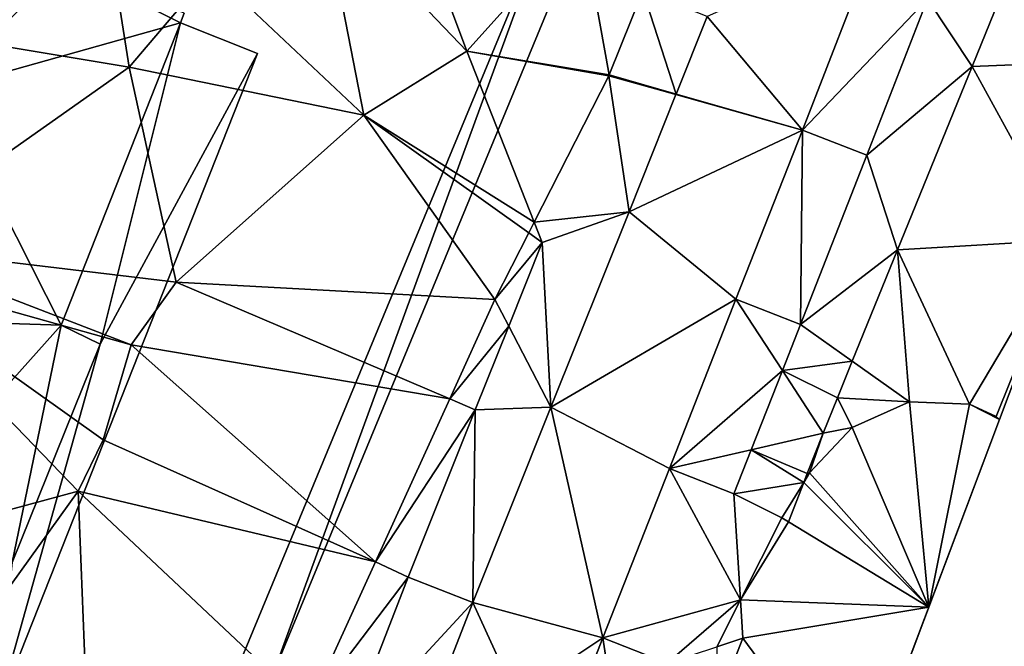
# Model space of a CAD drawing. Header units: inches. Extents: x 92348 to 92626, y 1600224 to 1600387.
# Tile 98 of 117: x 92572 to 92594, y 1600280 to 1600294. Entities that reach past the tile are written whole.
import ezdxf

# ---------------------------------------------------------------- set-up
doc = ezdxf.new("R2010")
doc.units = ezdxf.units.IN
doc.header["$MEASUREMENT"] = 0
for name, color, linetype in [('Bygning', 10, 'Continuous'), ('Objekter_Hekk', 10, 'Continuous'), ('Terreng_ortofoto', 10, 'Continuous'), ('Veg', 10, 'Continuous')]:
    doc.layers.add(name, color=color, linetype=linetype)

msp = doc.modelspace()

# ---------------------------------------------------------------- linework, layer by layer
at = {"layer": 'Bygning', "color": 74, "true_color": 0x55aa00}
for points in [[(92576.031, 1600293.792, 109.86), (92575.946, 1600293.574, 109.86), (92575.946, 1600293.574, 105.95), (92576.031, 1600293.792, 105.966)], [(92575.946, 1600293.574, 109.86), (92573.276, 1600286.812, 109.86), (92573.276, 1600286.812, 107.48), (92575.946, 1600293.574, 107.4)], [(92575.946, 1600293.574, 107.4), (92577.671, 1600292.893, 107.4), (92577.671, 1600292.893, 105.576), (92575.946, 1600293.574, 105.95)], [(92577.671, 1600292.893, 107.35), (92575.946, 1600293.574, 107.35), (92575.946, 1600293.574, 108.1), (92577.671, 1600292.893, 108.1)], [(92577.671, 1600292.893, 107.35), (92575.946, 1600293.574, 107.35), (92575.946, 1600293.574, 108.1), (92577.671, 1600292.893, 108.1)], [(92577.671, 1600292.893, 107.4), (92571.832, 1600278.151, 107.4), (92571.832, 1600278.151, 104.712), (92577.671, 1600292.893, 105.576)], [(92571.832, 1600278.151, 107.35), (92577.671, 1600292.893, 107.35), (92577.671, 1600292.893, 108.1), (92571.832, 1600278.151, 108.1)], [(92571.832, 1600278.151, 107.35), (92577.671, 1600292.893, 107.35), (92577.671, 1600292.893, 108.1), (92571.832, 1600278.151, 108.1)], [(92573.276, 1600286.812, 109.86), (92574.146, 1600286.392, 109.92), (92574.146, 1600286.392, 107.48), (92573.276, 1600286.812, 107.48)], [(92574.146, 1600286.392, 109.92), (92572.181, 1600281.504, 109.92), (92572.181, 1600281.504, 107.48), (92574.146, 1600286.392, 107.48)]]:
    msp.add_3dface(points, dxfattribs=at)
at = {"layer": 'Terreng_ortofoto'}
for points in [[(92594.278, 1600284.702, 102), (92601.855, 1600304.811, 102.714), (92598.824, 1600296.768, 102.429)], [(92574.802, 1600292.582, 106), (92573.271, 1600302.268, 106.99), (92565.116, 1600294.205, 106.84)], [(92574.802, 1600292.582, 106), (92576.624, 1600294.741, 106), (92573.271, 1600302.268, 106.99)], [(92582.355, 1600292.946, 105), (92580.396, 1600298.185, 106), (92579.112, 1600296.334, 106)], [(92582.355, 1600292.946, 105), (92584.933, 1600295.807, 105), (92580.396, 1600298.185, 106)], [(92594.278, 1600284.702, 102), (92598.824, 1600296.768, 102.429), (92595.793, 1600288.724, 102.143)], [(92592.668, 1600294.11, 102.825), (92593.664, 1600292.602, 102.147), (92595.331, 1600296.702, 102.27)], [(92593.664, 1600292.602, 102.147), (92597.308, 1600292.746, 102.286), (92595.331, 1600296.702, 102.27)], [(92580.05, 1600291.509, 105), (92579.112, 1600296.334, 106), (92576.624, 1600294.741, 106)], [(92580.05, 1600291.509, 105), (92582.355, 1600292.946, 105), (92579.112, 1600296.334, 106)], [(92582.355, 1600292.946, 105), (92585.542, 1600292.41, 104), (92584.933, 1600295.807, 105)], [(92584.933, 1600295.807, 105), (92585.542, 1600292.41, 104), (92586.297, 1600294.295, 104.089)], [(92587.736, 1600293.718, 103.21), (92589.868, 1600291.177, 103.07), (92591.502, 1600295.391, 103.19)], [(92589.868, 1600291.177, 103.07), (92592.668, 1600294.11, 102.825), (92591.502, 1600295.391, 103.19)], [(92574.802, 1600292.582, 106), (92580.05, 1600291.509, 105), (92576.624, 1600294.741, 106)], [(92574.802, 1600292.582, 106), (92565.116, 1600294.205, 106.84), (92569.115, 1600288.583, 106)], [(92585.542, 1600292.41, 104), (92587.041, 1600291.983, 103.144), (92586.297, 1600294.295, 104.089)], [(92586.297, 1600294.295, 104.089), (92587.041, 1600291.983, 103.144), (92587.736, 1600293.718, 103.21)], [(92589.868, 1600291.177, 103.07), (92591.312, 1600290.613, 102.651), (92592.668, 1600294.11, 102.825)], [(92591.312, 1600290.613, 102.651), (92593.664, 1600292.602, 102.147), (92592.668, 1600294.11, 102.825)], [(92587.736, 1600293.718, 103.21), (92587.041, 1600291.983, 103.144), (92589.868, 1600291.177, 103.07)], [(92580.05, 1600291.509, 105), (92583.866, 1600289.117, 104), (92582.355, 1600292.946, 105)], [(92582.355, 1600292.946, 105), (92583.866, 1600289.117, 104), (92585.533, 1600292.392, 103.999)], [(92582.355, 1600292.946, 105), (92585.533, 1600292.392, 103.999), (92585.542, 1600292.41, 104)], [(92574.802, 1600292.582, 106), (92569.115, 1600288.583, 106), (92575.85, 1600287.775, 105)], [(92574.802, 1600292.582, 106), (92575.85, 1600287.775, 105), (92580.05, 1600291.509, 105)], [(92591.312, 1600290.613, 102.651), (92591.997, 1600288.501, 102.023), (92593.664, 1600292.602, 102.147)], [(92591.997, 1600288.501, 102.023), (92595.793, 1600288.724, 102.143), (92593.664, 1600292.602, 102.147)], [(92593.664, 1600292.602, 102.147), (92595.793, 1600288.724, 102.143), (92597.308, 1600292.746, 102.286)], [(92585.533, 1600292.392, 103.999), (92583.866, 1600289.117, 104), (92585.986, 1600289.35, 103.043)], [(92585.542, 1600292.41, 104), (92585.533, 1600292.392, 103.999), (92587.036, 1600291.971, 103.143)], [(92585.533, 1600292.392, 103.999), (92585.986, 1600289.35, 103.043), (92587.036, 1600291.971, 103.143)], [(92585.542, 1600292.41, 104), (92587.036, 1600291.971, 103.143), (92587.041, 1600291.983, 103.144)], [(92585.986, 1600289.35, 103.043), (92589.868, 1600291.177, 103.07), (92587.036, 1600291.971, 103.143)], [(92589.868, 1600291.177, 103.07), (92587.041, 1600291.983, 103.144), (92587.036, 1600291.971, 103.143)], [(92575.85, 1600287.775, 105), (92582.985, 1600287.388, 104), (92580.05, 1600291.509, 105)], [(92580.05, 1600291.509, 105), (92582.985, 1600287.388, 104), (92583.745, 1600288.88, 104)], [(92580.05, 1600291.509, 105), (92583.745, 1600288.88, 104), (92583.866, 1600289.117, 104)], [(92585.986, 1600289.35, 103.043), (92588.379, 1600287.393, 102.94), (92589.868, 1600291.177, 103.07)], [(92589.868, 1600291.177, 103.07), (92588.379, 1600287.393, 102.94), (92589.822, 1600286.828, 102.52)], [(92589.868, 1600291.177, 103.07), (92589.822, 1600286.828, 102.52), (92591.312, 1600290.613, 102.651)], [(92591.312, 1600290.613, 102.651), (92589.822, 1600286.828, 102.52), (92591.997, 1600288.501, 102.023)], [(92583.866, 1600289.117, 104), (92584.043, 1600288.667, 103.867), (92585.986, 1600289.35, 103.043)], [(92584.237, 1600284.981, 102.877), (92585.986, 1600289.35, 103.043), (92584.043, 1600288.667, 103.867)], [(92584.237, 1600284.981, 102.877), (92588.379, 1600287.393, 102.94), (92585.986, 1600289.35, 103.043)], [(92583.866, 1600289.117, 104), (92583.745, 1600288.88, 104), (92584.043, 1600288.667, 103.867)], [(92582.985, 1600287.388, 104), (92584.043, 1600288.667, 103.867), (92583.745, 1600288.88, 104)], [(92582.985, 1600287.388, 104), (92583.293, 1600286.795, 103.8), (92584.043, 1600288.667, 103.867)], [(92584.237, 1600284.981, 102.877), (92584.043, 1600288.667, 103.867), (92583.293, 1600286.795, 103.8)], [(92593.607, 1600285.048, 102), (92595.793, 1600288.724, 102.143), (92591.997, 1600288.501, 102.023)], [(92594.201, 1600284.773, 102), (92595.793, 1600288.724, 102.143), (92593.607, 1600285.048, 102)], [(92594.201, 1600284.773, 102), (92594.278, 1600284.702, 102), (92595.793, 1600288.724, 102.143)], [(92574.847, 1600286.377, 105), (92569.115, 1600288.583, 106), (92568.882, 1600288.048, 106)], [(92575.85, 1600287.775, 105), (92569.115, 1600288.583, 106), (92574.847, 1600286.377, 105)], [(92589.822, 1600286.828, 102.52), (92590.983, 1600286.007, 101.948), (92591.997, 1600288.501, 102.023)], [(92592.267, 1600285.099, 102), (92591.997, 1600288.501, 102.023), (92590.983, 1600286.007, 101.948)], [(92593.607, 1600285.048, 102), (92591.997, 1600288.501, 102.023), (92592.267, 1600285.099, 102)], [(92567.869, 1600281.537, 106), (92573.659, 1600283.103, 105), (92568.882, 1600288.048, 106)], [(92574.216, 1600284.251, 105), (92568.882, 1600288.048, 106), (92573.659, 1600283.103, 105)], [(92574.216, 1600284.251, 105), (92574.847, 1600286.377, 105), (92568.882, 1600288.048, 106)], [(92581.973, 1600285.168, 104), (92575.85, 1600287.775, 105), (92574.847, 1600286.377, 105)], [(92581.973, 1600285.168, 104), (92582.985, 1600287.388, 104), (92575.85, 1600287.775, 105)], [(92581.973, 1600285.168, 104), (92583.293, 1600286.795, 103.8), (92582.985, 1600287.388, 104)], [(92584.237, 1600284.981, 102.877), (92586.889, 1600283.608, 102.81), (92588.379, 1600287.393, 102.94)], [(92586.889, 1600283.608, 102.81), (92589.418, 1600285.8, 102.484), (92588.379, 1600287.393, 102.94)], [(92589.822, 1600286.828, 102.52), (92588.379, 1600287.393, 102.94), (92589.418, 1600285.8, 102.484)], [(92581.973, 1600285.168, 104), (92582.544, 1600284.924, 103.734), (92583.293, 1600286.795, 103.8)], [(92582.544, 1600284.924, 103.734), (92584.237, 1600284.981, 102.877), (92583.293, 1600286.795, 103.8)], [(92589.822, 1600286.828, 102.52), (92589.418, 1600285.8, 102.484), (92590.983, 1600286.007, 101.948)], [(92574.216, 1600284.251, 105), (92580.312, 1600281.521, 104), (92574.847, 1600286.377, 105)], [(92580.312, 1600281.521, 104), (92581.973, 1600285.168, 104), (92574.847, 1600286.377, 105)], [(92590.65, 1600285.188, 101.924), (92590.983, 1600286.007, 101.948), (92589.418, 1600285.8, 102.484)], [(92590.65, 1600285.188, 101.924), (92592.267, 1600285.099, 102), (92590.983, 1600286.007, 101.948)], [(92586.889, 1600283.608, 102.81), (92588.721, 1600284.03, 102.422), (92589.418, 1600285.8, 102.484)], [(92590.33, 1600284.401, 101.9), (92589.418, 1600285.8, 102.484), (92588.721, 1600284.03, 102.422)], [(92590.33, 1600284.401, 101.9), (92590.65, 1600285.188, 101.924), (92589.418, 1600285.8, 102.484)], [(92580.312, 1600281.521, 104), (92582.544, 1600284.924, 103.734), (92581.973, 1600285.168, 104)], [(92590.33, 1600284.401, 101.9), (92590.983, 1600284.529, 102), (92590.65, 1600285.188, 101.924)], [(92590.983, 1600284.529, 102), (92592.267, 1600285.099, 102), (92590.65, 1600285.188, 101.924)], [(92590.983, 1600284.529, 102), (92592.698, 1600280.51, 101.833), (92592.267, 1600285.099, 102)], [(92593.607, 1600285.048, 102), (92592.267, 1600285.099, 102), (92592.698, 1600280.51, 101.833)], [(92580.312, 1600281.521, 104), (92581.045, 1600281.182, 103.601), (92582.544, 1600284.924, 103.734)], [(92581.045, 1600281.182, 103.601), (92582.487, 1600280.613, 102.71), (92582.544, 1600284.924, 103.734)], [(92582.487, 1600280.613, 102.71), (92585.4, 1600279.824, 102.68), (92584.237, 1600284.981, 102.877)], [(92582.487, 1600280.613, 102.71), (92584.237, 1600284.981, 102.877), (92582.544, 1600284.924, 103.734)], [(92585.4, 1600279.824, 102.68), (92586.889, 1600283.608, 102.81), (92584.237, 1600284.981, 102.877)], [(92594.278, 1600284.702, 102), (92593.607, 1600285.048, 102), (92592.698, 1600280.51, 101.833)], [(92594.201, 1600284.773, 102), (92593.607, 1600285.048, 102), (92594.278, 1600284.702, 102)], [(92594.278, 1600284.702, 102), (92580.125, 1600247.141, 100.5), (92572.996, 1600228.221, 99.77)], [(92587.959, 1600267.932, 101.333), (92580.125, 1600247.141, 100.5), (92594.278, 1600284.702, 102)], [(92591.118, 1600276.317, 101.667), (92587.959, 1600267.932, 101.333), (92594.278, 1600284.702, 102)], [(92591.118, 1600276.317, 101.667), (92594.278, 1600284.702, 102), (92592.698, 1600280.51, 101.833)], [(92590.33, 1600284.401, 101.9), (92590.029, 1600283.51, 102), (92590.983, 1600284.529, 102)], [(92590.983, 1600284.529, 102), (92590.029, 1600283.51, 102), (92592.698, 1600280.51, 101.833)], [(92574.216, 1600284.251, 105), (92573.659, 1600283.103, 105), (92580.312, 1600281.521, 104)], [(92590.33, 1600284.401, 101.9), (92588.721, 1600284.03, 102.422), (92589.975, 1600283.495, 101.865)], [(92590.33, 1600284.401, 101.9), (92589.975, 1600283.495, 101.865), (92590.029, 1600283.51, 102)], [(92586.889, 1600283.608, 102.81), (92588.333, 1600283.043, 102.388), (92588.721, 1600284.03, 102.422)], [(92588.333, 1600283.043, 102.388), (92589.899, 1600283.3, 101.857), (92588.721, 1600284.03, 102.422)], [(92589.975, 1600283.495, 101.865), (92588.721, 1600284.03, 102.422), (92589.899, 1600283.3, 101.857)], [(92585.4, 1600279.824, 102.68), (92588.48, 1600280.675, 102), (92586.889, 1600283.608, 102.81)], [(92586.889, 1600283.608, 102.81), (92588.48, 1600280.675, 102), (92588.333, 1600283.043, 102.388)], [(92590.029, 1600283.51, 102), (92589.975, 1600283.495, 101.865), (92589.899, 1600283.3, 101.857)], [(92590.029, 1600283.51, 102), (92589.899, 1600283.3, 101.857), (92592.698, 1600280.51, 101.833)], [(92567.869, 1600281.537, 106), (92570.195, 1600278.291, 105), (92573.659, 1600283.103, 105)], [(92570.195, 1600278.291, 105), (92573.974, 1600275.171, 104), (92573.659, 1600283.103, 105)], [(92578.821, 1600278.251, 104), (92573.659, 1600283.103, 105), (92573.974, 1600275.171, 104)], [(92578.821, 1600278.251, 104), (92580.312, 1600281.521, 104), (92573.659, 1600283.103, 105)], [(92588.333, 1600283.043, 102.388), (92589.405, 1600282.504, 102), (92589.899, 1600283.3, 101.857)], [(92589.405, 1600282.504, 102), (92589.552, 1600282.415, 101.823), (92589.899, 1600283.3, 101.857)], [(92589.899, 1600283.3, 101.857), (92589.552, 1600282.415, 101.823), (92592.698, 1600280.51, 101.833)], [(92588.333, 1600283.043, 102.388), (92588.48, 1600280.675, 102), (92589.405, 1600282.504, 102)], [(92589.405, 1600282.504, 102), (92588.48, 1600280.675, 102), (92589.552, 1600282.415, 101.823)], [(92588.48, 1600280.675, 102), (92592.698, 1600280.51, 101.833), (92589.552, 1600282.415, 101.823)], [(92578.821, 1600278.251, 104), (92581.045, 1600281.182, 103.601), (92580.312, 1600281.521, 104)], [(92578.821, 1600278.251, 104), (92579.618, 1600277.502, 103.419), (92581.045, 1600281.182, 103.601)], [(92581.045, 1600281.182, 103.601), (92579.618, 1600277.502, 103.419), (92582.487, 1600280.613, 102.71)], [(92585.4, 1600279.824, 102.68), (92586.843, 1600279.258, 102.257), (92588.48, 1600280.675, 102)], [(92586.843, 1600279.258, 102.257), (92587.948, 1600279.622, 102), (92588.48, 1600280.675, 102)], [(92587.948, 1600279.622, 102), (92588.534, 1600279.815, 101.723), (92588.48, 1600280.675, 102)], [(92588.534, 1600279.815, 101.723), (92592.698, 1600280.51, 101.833), (92588.48, 1600280.675, 102)], [(92579.618, 1600277.502, 103.419), (92581.06, 1600276.934, 102.597), (92582.487, 1600280.613, 102.71)], [(92582.487, 1600280.613, 102.71), (92581.06, 1600276.934, 102.597), (92584.229, 1600276.822, 102.564)], [(92582.487, 1600280.613, 102.71), (92584.229, 1600276.822, 102.564), (92585.4, 1600279.824, 102.68)], [(92591.118, 1600276.317, 101.667), (92592.698, 1600280.51, 101.833), (92588.534, 1600279.815, 101.723)], [(92585.4, 1600279.824, 102.68), (92584.229, 1600276.822, 102.564), (92585.87, 1600276.764, 102.128)], [(92585.4, 1600279.824, 102.68), (92585.87, 1600276.764, 102.128), (92586.843, 1600279.258, 102.257)], [(92587.948, 1600279.622, 102), (92587.921, 1600278.25, 101.662), (92588.534, 1600279.815, 101.723)], [(92591.118, 1600276.317, 101.667), (92588.534, 1600279.815, 101.723), (92587.921, 1600278.25, 101.662)]]:
    msp.add_3dface(points, dxfattribs=at)
at = {"layer": 'Veg', "color": 7}
for points in [[(92587.736, 1600293.718, 103.21), (92589.868, 1600291.177, 103.07), (92591.502, 1600295.391, 103.19)], [(92587.736, 1600293.718, 103.21), (92587.041, 1600291.983, 103.144), (92589.868, 1600291.177, 103.07)], [(92587.036, 1600291.971, 103.143), (92585.986, 1600289.35, 103.043), (92589.868, 1600291.177, 103.07)], [(92587.041, 1600291.983, 103.144), (92587.036, 1600291.971, 103.143), (92589.868, 1600291.177, 103.07)], [(92585.986, 1600289.35, 103.043), (92588.379, 1600287.393, 102.94), (92589.868, 1600291.177, 103.07)], [(92585.986, 1600289.35, 103.043), (92584.237, 1600284.981, 102.877), (92588.379, 1600287.393, 102.94)], [(92584.237, 1600284.981, 102.877), (92586.889, 1600283.608, 102.81), (92588.379, 1600287.393, 102.94)], [(92584.237, 1600284.981, 102.877), (92582.487, 1600280.613, 102.71), (92585.4, 1600279.824, 102.68)], [(92584.237, 1600284.981, 102.877), (92585.4, 1600279.824, 102.68), (92586.889, 1600283.608, 102.81)], [(92582.487, 1600280.613, 102.71), (92581.06, 1600276.934, 102.597), (92585.4, 1600279.824, 102.68)], [(92585.4, 1600279.824, 102.68), (92581.06, 1600276.934, 102.597), (92584.229, 1600276.822, 102.564)]]:
    msp.add_3dface(points, dxfattribs=at)

# ---------------------------------------------------------------- meshes
at = {"layer": 'Bygning', "color": 74, "true_color": 0x55aa00}
mesh = msp.add_polyface(dxfattribs=at)
corners = [(92576.031, 1600293.792, 109.86), (92573.325, 1600294.906, 112.16), (92575.946, 1600293.574, 109.86), (92571.97, 1600295.589, 113.35), (92570.607, 1600292.078, 113.35), (92573.276, 1600286.812, 109.86), (92572.181, 1600281.504, 109.92), (92574.146, 1600286.392, 109.92), (92568.616, 1600286.961, 113.35), (92569.157, 1600282.696, 112.03), (92567.253, 1600283.451, 113.35), (92569.474, 1600282.568, 111.81)]
mesh.append_faces([[corners[k] for k in face] for face in [(11, 5, 8), (1, 4, 2), (9, 11, 8), (11, 6, 5), (2, 4, 5), (9, 8, 10), (5, 4, 8), (5, 6, 7), (3, 4, 1), (0, 1, 2)]])
mesh = msp.add_polyface(dxfattribs=at)
corners = [(92576.031, 1600293.792, 109.86), (92573.325, 1600294.906, 112.16), (92575.946, 1600293.574, 109.86), (92571.97, 1600295.589, 113.35), (92570.607, 1600292.078, 113.35), (92573.276, 1600286.812, 109.86), (92572.181, 1600281.504, 109.92), (92574.146, 1600286.392, 109.92), (92568.616, 1600286.961, 113.35), (92569.157, 1600282.696, 112.03), (92567.253, 1600283.451, 113.35), (92569.474, 1600282.568, 111.81)]
mesh.append_faces([[corners[k] for k in face] for face in [(11, 5, 8), (1, 4, 2), (9, 11, 8), (11, 6, 5), (2, 4, 5), (9, 8, 10), (5, 4, 8), (5, 6, 7), (3, 4, 1), (0, 1, 2)]])
mesh = msp.add_polyface(dxfattribs=at)
corners = [(92577.671, 1600292.893, 107.4), (92575.946, 1600293.574, 107.4), (92574.146, 1600286.392, 107.48), (92571.832, 1600278.151, 107.4), (92560.282, 1600281.443, 107.46), (92563.202, 1600285.186, 107.48), (92561.942, 1600285.646, 107.48), (92563.614, 1600280.134, 107.46), (92564.039, 1600281.224, 107.46), (92568.634, 1600280.447, 107.48), (92573.276, 1600286.812, 107.48), (92564.42, 1600282.106, 107.48), (92564.775, 1600284.429, 107.48), (92565.261, 1600284.238, 107.48), (92572.181, 1600281.504, 107.48), (92569.474, 1600282.568, 107.48)]
mesh.append_faces([[corners[k] for k in face] for face in [(3, 14, 9), (4, 8, 11), (4, 11, 5), (2, 14, 3), (9, 11, 8), (9, 14, 15), (13, 12, 11), (11, 12, 5), (2, 1, 10), (3, 9, 8), (4, 7, 8), (4, 5, 6), (0, 2, 3), (0, 1, 2)]])
mesh = msp.add_polyface(dxfattribs=at)
corners = [(92577.671, 1600292.893, 107.4), (92575.946, 1600293.574, 107.4), (92574.146, 1600286.392, 107.48), (92571.832, 1600278.151, 107.4), (92560.282, 1600281.443, 107.46), (92563.202, 1600285.186, 107.48), (92561.942, 1600285.646, 107.48), (92563.614, 1600280.134, 107.46), (92564.039, 1600281.224, 107.46), (92568.634, 1600280.447, 107.48), (92573.276, 1600286.812, 107.48), (92564.42, 1600282.106, 107.48), (92564.775, 1600284.429, 107.48), (92565.261, 1600284.238, 107.48), (92572.181, 1600281.504, 107.48), (92569.474, 1600282.568, 107.48)]
mesh.append_faces([[corners[k] for k in face] for face in [(3, 14, 9), (4, 8, 11), (4, 11, 5), (2, 14, 3), (9, 11, 8), (9, 14, 15), (13, 12, 11), (11, 12, 5), (2, 1, 10), (3, 9, 8), (4, 7, 8), (4, 5, 6), (0, 2, 3), (0, 1, 2)]])
at = {"layer": 'Objekter_Hekk', "color": 24, "true_color": 0xaa170d}
mesh = msp.add_polyface(dxfattribs=at)
corners = [(92576.531, 1600275.188, 104.015), (92577.27, 1600279.25, 104.272), (92575.789, 1600275.438, 104.056), (92578.012, 1600279, 104.157), (92584.414, 1600296.5, 105.197), (92585.156, 1600296.25, 105.026), (92576.531, 1600275.188, 105.41), (92577.27, 1600279.25, 105.55), (92575.789, 1600275.438, 105.41), (92578.012, 1600279, 105.55), (92584.414, 1600296.5, 106.07), (92585.156, 1600296.25, 106.07)]
mesh.append_faces([[corners[k] for k in face] for face in [(8, 7, 1), (8, 1, 2), (7, 10, 4), (7, 4, 1), (1, 0, 3), (5, 4, 3), (3, 4, 1), (0, 1, 2), (10, 11, 4), (11, 5, 4), (11, 9, 5), (9, 3, 5), (9, 6, 3), (6, 0, 3), (6, 8, 2), (6, 2, 0), (8, 7, 1), (8, 1, 2), (7, 10, 4), (7, 4, 1), (10, 11, 4), (11, 5, 4), (11, 9, 5), (9, 3, 5), (9, 6, 3), (6, 0, 3), (6, 8, 2), (6, 2, 0), (7, 6, 9), (11, 10, 9), (9, 10, 7), (6, 7, 8), (7, 6, 9), (11, 10, 9), (9, 10, 7), (6, 7, 8), (1, 0, 3), (5, 4, 3), (3, 4, 1), (0, 1, 2)]], dxfattribs={"color": 84})
mesh = msp.add_polyface(dxfattribs=at)
corners = [(92576.531, 1600275.188, 104.015), (92577.27, 1600279.25, 104.272), (92575.789, 1600275.438, 104.056), (92578.012, 1600279, 104.157), (92584.414, 1600296.5, 105.197), (92585.156, 1600296.25, 105.026), (92576.531, 1600275.188, 105.41), (92577.27, 1600279.25, 105.55), (92575.789, 1600275.438, 105.41), (92578.012, 1600279, 105.55), (92584.414, 1600296.5, 106.07), (92585.156, 1600296.25, 106.07)]
mesh.append_faces([[corners[k] for k in face] for face in [(8, 7, 1), (8, 1, 2), (7, 10, 4), (7, 4, 1), (1, 0, 3), (5, 4, 3), (3, 4, 1), (0, 1, 2), (10, 11, 4), (11, 5, 4), (11, 9, 5), (9, 3, 5), (9, 6, 3), (6, 0, 3), (6, 8, 2), (6, 2, 0), (8, 7, 1), (8, 1, 2), (7, 10, 4), (7, 4, 1), (10, 11, 4), (11, 5, 4), (11, 9, 5), (9, 3, 5), (9, 6, 3), (6, 0, 3), (6, 8, 2), (6, 2, 0), (7, 6, 9), (11, 10, 9), (9, 10, 7), (6, 7, 8), (7, 6, 9), (11, 10, 9), (9, 10, 7), (6, 7, 8), (1, 0, 3), (5, 4, 3), (3, 4, 1), (0, 1, 2)]])

doc.saveas('drawing.dxf')
